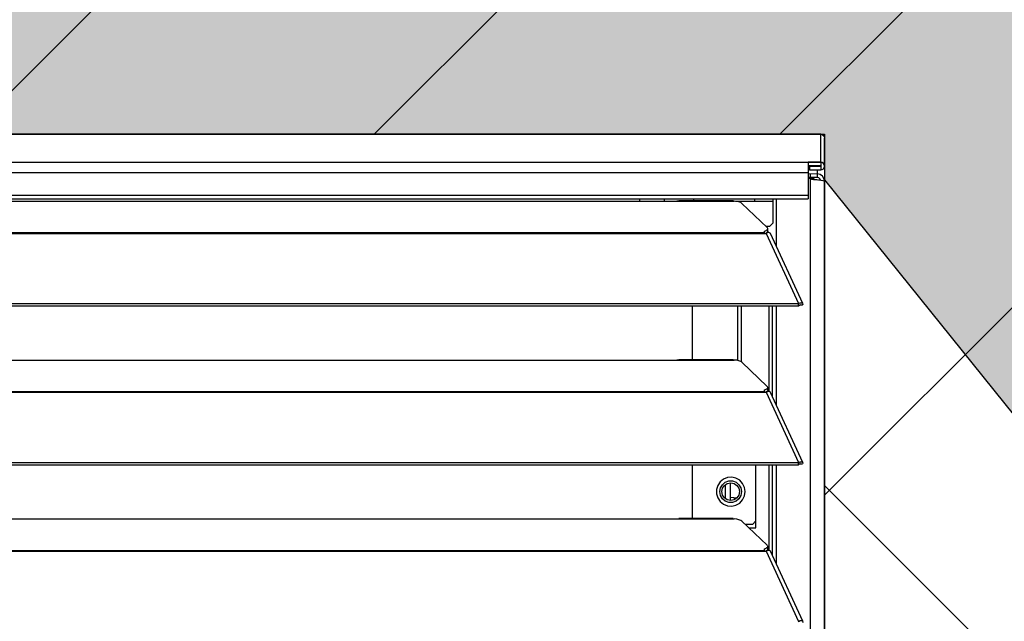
# Model space of a CAD drawing. Header units: millimetres. Extents: x 0 to 39025, y -31299 to 8400.
# Tile 123 of 256: x 16349 to 16622, y -24166 to -23999. Entities that reach past the tile are written whole.
import ezdxf

# ---------------------------------------------------------------- set-up
doc = ezdxf.new("R2010")
doc.units = ezdxf.units.MM
for name, color, linetype in [('ODMIKI funkcionalni', 253, 'Continuous'), ('ODMIKI varnostni', 252, 'Continuous'), ('SREDNJICE_IN_TOCKE', 252, 'Continuous')]:
    doc.layers.add(name, color=color, linetype=linetype)

# ---------------------------------------------------------------- blocks, each defined once
blk = doc.blocks.new('*U55')
at = {"lineweight": 25}
for points in [[(1148.95, 1255.59), (1148.95, 1255.59), (1.05, 1255.59), (1.05, 1255.59)], [(1.05, 1255.59), (1.05, 1255.59), (1148.95, 1255.59), (1148.95, 1255.59)], [(1148.95, 1255.59), (1148.95, 1255.59), (1148.95, 1255.57), (1148.95, 1255.57)], [(1148.95, 1255.59), (1148.95, 1255.59), (1148.95, 1255.59), (1148.95, 1255.59)], [(1148.95, 1247.81), (1148.95, 1247.81), (1148.95, 1255.57), (1148.95, 1255.57)], [(1150, 1246.75), (1150, 1246.75), (1150, 1254.51), (1150, 1254.51)], [(1.05, 1247.81), (1.05, 1247.81), (1148.95, 1247.81), (1148.95, 1247.81)], [(1148.95, 1247.81), (1148.95, 1247.81), (1145.5, 1247.81), (1145.5, 1247.81)], [(1148.95, 1247.81), (1148.95, 1247.81), (1148.95, 1247.81), (1148.95, 1247.81)], [(1148.95, 1247.81), (1148.95, 1247.81), (1148.95, 1246.8), (1148.95, 1246.8)], [(1145.5, 1244.89), (1145.5, 1244.89), (4.5, 1244.89), (4.5, 1244.89)], [(1148.95, 1246.8), (1148.95, 1246.8), (1145.5, 1246.8), (1145.5, 1246.8)], [(1145.85, 1246.7), (1145.85, 1246.7), (1145.5, 1246.71), (1145.5, 1246.71)], [(1145.85, 1245.7), (1145.85, 1245.7), (1145.5, 1245.71), (1145.5, 1245.71)], [(1145.5, 1244.89), (1145.5, 1244.89), (1145.5, 1238.75), (1145.5, 1238.75)], [(1145.85, 1246.7), (1145.85, 1246.7), (1148.95, 1246.7), (1148.95, 1246.7)], [(1145.85, 1246.7), (1145.85, 1246.7), (1145.85, 1245.7), (1145.85, 1245.7)], [(1145.85, 1245.7), (1145.85, 1245.7), (1148.95, 1245.7), (1148.95, 1245.7)], [(1148, 1245.7), (1148, 1245.7), (1148, 1244.58), (1148, 1244.58)], [(1148.95, 1246.7), (1148.95, 1246.7), (1148.95, 1246.8), (1148.95, 1246.8)], [(1148.95, 1246.7), (1148.95, 1246.7), (1148.95, 1245.7), (1148.95, 1245.7)], [(1150, 1246.75), (1150, 1246.75), (1150, 1242.58), (1150, 1242.58)], [(1146.1, 1244.57), (1146.1, 1244.57), (1145.5, 1244.62), (1145.5, 1244.62)], [(1146.1, 1243.57), (1146.1, 1243.57), (1145.5, 1243.61), (1145.5, 1243.61)], [(1147.05, 1243.27), (1147.05, 1243.27), (1145.5, 1243.38), (1145.5, 1243.38)], [(1146.1, 1243.27), (1146.1, 1243.27), (1145.5, 1243.31), (1145.5, 1243.31)], [(1148, 1244.58), (1148, 1244.58), (1146.1, 1244.57), (1146.1, 1244.57)], [(1146.1, 1243.57), (1146.1, 1243.57), (1146.1, 1244.57), (1146.1, 1244.57)], [(1148, 1243.57), (1148, 1243.57), (1146.1, 1243.57), (1146.1, 1243.57)], [(1146.1, 17.6), (1146.1, 17.6), (1146.1, 1243.27), (1146.1, 1243.27)], [(1146.1, 1243.27), (1146.1, 1243.27), (1147.05, 1243.27), (1147.05, 1243.27)], [(1148, 1242.97), (1148, 1242.97), (1147.99, 1242.97), (1147.99, 1242.97)], [(1148, 1244.58), (1148, 1244.58), (1148, 1243.57), (1148, 1243.57)], [(1150, 17.6), (1150, 17.6), (1150, 1242.58), (1150, 1242.58)], [(4.5, 1238.75), (4.5, 1238.75), (1145.5, 1238.75), (1145.5, 1238.75)], [(4.5, 1237.7), (4.5, 1237.7), (1145.5, 1237.7), (1145.5, 1237.7)], [(840, 1237.06), (840, 1237.06), (1108, 1237.06), (1108, 1237.06)], [(1098.95, 1237.06), (1098.95, 1237.06), (1098.95, 1237.7), (1098.95, 1237.7)], [(1105.75, 1237.06), (1105.75, 1237.06), (1108.01, 1237.06), (1108.01, 1237.06)], [(1108, 1237.06), (1108, 1237.06), (1125, 1237.06), (1125, 1237.06)], [(1124.76, 1237.14), (1124.76, 1237.14), (1109.66, 1237.14), (1109.66, 1237.14)], [(1125.36, 1237.06), (1125.36, 1237.06), (1130.75, 1237.06), (1130.75, 1237.06)], [(1130.75, 1237.06), (1130.75, 1237.06), (1135.75, 1237.06), (1135.75, 1237.06)], [(1135.75, 1231.02), (1135.75, 1231.02), (1135.75, 1237.06), (1135.75, 1237.06)], [(1136.71, 1224.51), (1136.71, 1224.51), (1136.71, 1237.7), (1136.71, 1237.7)], [(1127.16, 1236.43), (1127.16, 1236.43), (1134.16, 1229.75), (1134.16, 1229.75)], [(16.21, 1228.34), (16.21, 1228.34), (1133.33, 1228.34), (1133.33, 1228.34)], [(1133.33, 1228.77), (1133.33, 1228.77), (1133.33, 1228.34), (1133.33, 1228.34)], [(1134.75, 1230.02), (1134.75, 1230.02), (1133.88, 1230.02), (1133.88, 1230.02)], [(1134.39, 1228.3), (1134.39, 1228.3), (1134.22, 1228.47), (1134.22, 1228.47)], [(1134.3, 1228.7), (1134.3, 1228.7), (1134.3, 1229.46), (1134.3, 1229.46)], [(1134.75, 1230.02), (1134.75, 1230.02), (1135.75, 1231.02), (1135.75, 1231.02)], [(16.21, 1228.12), (16.21, 1228.12), (1133.33, 1228.12), (1133.33, 1228.12)], [(1133.33, 1228.12), (1133.33, 1228.12), (1133.89, 1228.12), (1133.89, 1228.12)], [(1133.81, 1228.12), (1133.81, 1228.12), (1133.77, 1228.16), (1133.77, 1228.16)], [(1133.89, 1228.13), (1133.89, 1228.13), (1133.89, 1228.12), (1133.89, 1228.12)], [(1133.89, 1228.12), (1133.89, 1228.12), (1133.89, 1228.13), (1133.89, 1228.13)], [(1133.89, 1228.12), (1133.89, 1228.12), (1142.81, 1208.7), (1142.81, 1208.7)], [(1143.96, 1208.72), (1143.96, 1208.72), (1135.06, 1228.11), (1135.06, 1228.11)], [(7.21, 1208.7), (7.21, 1208.7), (1142.79, 1208.7), (1142.79, 1208.7)], [(7.21, 1208.04), (7.21, 1208.04), (1142.79, 1208.04), (1142.79, 1208.04)], [(1113.49, 1193.16), (1113.49, 1193.16), (1113.49, 1208.04), (1113.49, 1208.04)], [(1126.04, 1192.93), (1126.04, 1192.93), (1126.04, 1208.04), (1126.04, 1208.04)], [(1126.99, 1192.57), (1126.99, 1192.57), (1126.99, 1208.04), (1126.99, 1208.04)], [(1134.67, 1184.35), (1134.67, 1184.35), (1134.67, 1208.04), (1134.67, 1208.04)], [(1135.61, 1182.92), (1135.61, 1182.92), (1135.61, 1208.04), (1135.61, 1208.04)], [(1136.71, 1180.53), (1136.71, 1180.53), (1136.71, 1208.04), (1136.71, 1208.04)], [(1142.81, 1208.7), (1142.81, 1208.7), (1142.79, 1208.7), (1142.79, 1208.7)], [(1142.79, 1208.04), (1142.79, 1208.04), (1142.79, 1208.7), (1142.79, 1208.7)], [(1142.81, 1208.05), (1142.81, 1208.05), (1142.79, 1208.04), (1142.79, 1208.04)], [(1142.81, 1208.05), (1142.81, 1208.05), (1142.81, 1208.7), (1142.81, 1208.7)], [(1143.19, 1208.35), (1143.19, 1208.35), (1143.13, 1208.33), (1143.13, 1208.33)], [(1143.13, 1208.33), (1143.13, 1208.33), (1143.89, 1208.32), (1143.89, 1208.32)], [(840, 1193.08), (840, 1193.08), (1108, 1193.08), (1108, 1193.08)], [(1108, 1193.08), (1108, 1193.08), (1125, 1193.08), (1125, 1193.08)], [(1124.76, 1193.16), (1124.76, 1193.16), (1109.66, 1193.16), (1109.66, 1193.16)], [(1127.16, 1192.47), (1127.16, 1192.47), (1134.16, 1185.78), (1134.16, 1185.78)], [(1133.33, 1184.81), (1133.33, 1184.81), (1133.33, 1184.37), (1133.33, 1184.37)], [(1134.3, 1184.72), (1134.3, 1184.72), (1134.3, 1185.49), (1134.3, 1185.49)], [(16.21, 1184.37), (16.21, 1184.37), (1133.33, 1184.37), (1133.33, 1184.37)], [(16.21, 1184.15), (16.21, 1184.15), (1133.33, 1184.15), (1133.33, 1184.15)], [(1133.33, 1184.15), (1133.33, 1184.15), (1133.89, 1184.15), (1133.89, 1184.15)], [(1133.81, 1184.15), (1133.81, 1184.15), (1133.77, 1184.19), (1133.77, 1184.19)], [(1133.89, 1184.15), (1133.89, 1184.15), (1142.81, 1164.72), (1142.81, 1164.72)], [(1133.89, 1184.15), (1133.89, 1184.15), (1133.89, 1184.15), (1133.89, 1184.15)], [(1133.89, 1184.15), (1133.89, 1184.15), (1133.89, 1184.15), (1133.89, 1184.15)], [(1134.39, 1184.32), (1134.39, 1184.32), (1134.22, 1184.49), (1134.22, 1184.49)], [(1143.96, 1164.74), (1143.96, 1164.74), (1135.06, 1184.13), (1135.06, 1184.13)], [(7.21, 1164.72), (7.21, 1164.72), (1142.79, 1164.72), (1142.79, 1164.72)], [(7.21, 1164.07), (7.21, 1164.07), (1142.79, 1164.07), (1142.79, 1164.07)], [(1113.49, 1149.19), (1113.49, 1149.19), (1113.49, 1164.07), (1113.49, 1164.07)], [(1131.04, 1146.6), (1131.04, 1146.6), (1131.04, 1164.07), (1131.04, 1164.07)], [(1134.67, 1140.38), (1134.67, 1140.38), (1134.67, 1164.07), (1134.67, 1164.07)], [(1135.61, 1138.94), (1135.61, 1138.94), (1135.61, 1164.07), (1135.61, 1164.07)], [(1136.71, 1136.55), (1136.71, 1136.55), (1136.71, 1164.07), (1136.71, 1164.07)], [(1142.81, 1164.72), (1142.81, 1164.72), (1142.79, 1164.72), (1142.79, 1164.72)], [(1142.79, 1164.07), (1142.79, 1164.07), (1142.79, 1164.72), (1142.79, 1164.72)], [(1142.81, 1164.07), (1142.81, 1164.07), (1142.79, 1164.07), (1142.79, 1164.07)], [(1142.81, 1164.07), (1142.81, 1164.07), (1142.81, 1164.72), (1142.81, 1164.72)], [(1143.19, 1164.38), (1143.19, 1164.38), (1143.13, 1164.35), (1143.13, 1164.35)], [(1143.13, 1164.35), (1143.13, 1164.35), (1143.89, 1164.35), (1143.89, 1164.35)], [(1122.5, 1158.57), (1122.5, 1158.57), (1122.5, 1154.72), (1122.5, 1154.72)], [(1124, 1154.18), (1124, 1154.18), (1124, 1159.11), (1124, 1159.11)], [(1124, 1155.09), (1124, 1155.09), (1125.79, 1154.91), (1125.79, 1154.91)], [(1125, 1155.03), (1125, 1155.03), (1125, 1154.37), (1125, 1154.37)], [(840, 1149.11), (840, 1149.11), (1108, 1149.11), (1108, 1149.11)], [(1108, 1149.11), (1108, 1149.11), (1125, 1149.11), (1125, 1149.11)], [(1124.76, 1149.19), (1124.76, 1149.19), (1109.66, 1149.19), (1109.66, 1149.19)], [(1127.16, 1148.49), (1127.16, 1148.49), (1134.16, 1141.8), (1134.16, 1141.8)], [(1130.04, 1147.6), (1130.04, 1147.6), (1128.09, 1147.6), (1128.09, 1147.6)], [(1130.04, 1147.6), (1130.04, 1147.6), (1131.04, 1148.6), (1131.04, 1148.6)], [(1129.14, 1146.6), (1129.14, 1146.6), (1131.04, 1146.6), (1131.04, 1146.6)], [(1134.3, 1140.75), (1134.3, 1140.75), (1134.3, 1141.51), (1134.3, 1141.51)], [(16.21, 1140.4), (16.21, 1140.4), (1133.33, 1140.4), (1133.33, 1140.4)], [(16.21, 1140.18), (16.21, 1140.18), (1133.33, 1140.18), (1133.33, 1140.18)], [(1133.33, 1140.83), (1133.33, 1140.83), (1133.33, 1140.4), (1133.33, 1140.4)], [(1133.33, 1140.18), (1133.33, 1140.18), (1133.89, 1140.18), (1133.89, 1140.18)], [(1133.81, 1140.18), (1133.81, 1140.18), (1133.77, 1140.22), (1133.77, 1140.22)], [(1133.89, 1140.18), (1133.89, 1140.18), (1142.81, 1120.75), (1142.81, 1120.75)], [(1133.89, 1140.18), (1133.89, 1140.18), (1133.89, 1140.18), (1133.89, 1140.18)], [(1133.89, 1140.18), (1133.89, 1140.18), (1133.89, 1140.18), (1133.89, 1140.18)], [(1134.39, 1140.35), (1134.39, 1140.35), (1134.22, 1140.53), (1134.22, 1140.53)], [(1143.96, 1120.77), (1143.96, 1120.77), (1135.06, 1140.16), (1135.06, 1140.16)]]:
    blk.add_open_spline(points, degree=3, dxfattribs=at)
for points, knots in [([(1148.95, 1255.57), (1148.95, 1255.57), (1149.35, 1255.48), (1149.35, 1255.48), (1149.35, 1255.48), (1149.7, 1255.26), (1149.7, 1255.26), (1149.7, 1255.26), (1149.92, 1254.91), (1149.92, 1254.91), (1149.92, 1254.91), (1150, 1254.51), (1150, 1254.51)], [0, 0, 0, 0, 1, 1, 1, 2, 2, 2, 3, 3, 3, 4, 4, 4, 4]), ([(1145.5, 1247.81), (1145.5, 1247.81), (1145.5, 1247.74), (1145.5, 1247.74), (1145.5, 1247.74), (1145.5, 1247.57), (1145.5, 1247.57), (1145.5, 1247.57), (1145.5, 1247.3), (1145.5, 1247.3), (1145.5, 1247.3), (1145.5, 1246.94), (1145.5, 1246.94), (1145.5, 1246.94), (1145.5, 1246.5), (1145.5, 1246.5), (1145.5, 1246.5), (1145.5, 1245.99), (1145.5, 1245.99), (1145.5, 1245.99), (1145.5, 1245.45), (1145.5, 1245.45), (1145.5, 1245.45), (1145.5, 1244.89), (1145.5, 1244.89)], [0, 0, 0, 0, 1, 1, 1, 2, 2, 2, 3, 3, 3, 4, 4, 4, 5, 5, 5, 6, 6, 6, 7, 7, 7, 8, 8, 8, 8]), ([(1148.95, 1245.7), (1148.95, 1245.7), (1149.35, 1245.78), (1149.35, 1245.78), (1149.35, 1245.78), (1149.7, 1246.01), (1149.7, 1246.01), (1149.7, 1246.01), (1149.92, 1246.35), (1149.92, 1246.35), (1149.92, 1246.35), (1150, 1246.75), (1150, 1246.75), (1150, 1246.75), (1149.92, 1247.16), (1149.92, 1247.16), (1149.92, 1247.16), (1149.7, 1247.5), (1149.7, 1247.5), (1149.7, 1247.5), (1149.35, 1247.73), (1149.35, 1247.73), (1149.35, 1247.73), (1148.95, 1247.81), (1148.95, 1247.81)], [0, 0, 0, 0, 1, 1, 1, 2, 2, 2, 3, 3, 3, 4, 4, 4, 5, 5, 5, 6, 6, 6, 7, 7, 7, 8, 8, 8, 8]), ([(1148.95, 1246.7), (1148.95, 1246.7), (1148.97, 1246.71), (1148.97, 1246.71), (1148.97, 1246.71), (1148.98, 1246.72), (1148.98, 1246.72), (1148.98, 1246.72), (1149, 1246.74), (1149, 1246.74), (1149, 1246.74), (1149, 1246.75), (1149, 1246.75), (1149, 1246.75), (1149, 1246.77), (1149, 1246.77), (1149, 1246.77), (1148.98, 1246.79), (1148.98, 1246.79), (1148.98, 1246.79), (1148.97, 1246.8), (1148.97, 1246.8), (1148.97, 1246.8), (1148.95, 1246.8), (1148.95, 1246.8)], [0, 0, 0, 0, 1, 1, 1, 2, 2, 2, 3, 3, 3, 4, 4, 4, 5, 5, 5, 6, 6, 6, 7, 7, 7, 8, 8, 8, 8]), ([(1146.1, 1243.27), (1146.1, 1243.27), (1146.43, 1243.18), (1146.43, 1243.18), (1146.43, 1243.18), (1146.96, 1243.09), (1146.96, 1243.09), (1146.96, 1243.09), (1147.61, 1243.01), (1147.61, 1243.01), (1147.61, 1243.01), (1148.31, 1242.92), (1148.31, 1242.92), (1148.31, 1242.92), (1148.98, 1242.84), (1148.98, 1242.84), (1148.98, 1242.84), (1149.52, 1242.75), (1149.52, 1242.75), (1149.52, 1242.75), (1149.88, 1242.67), (1149.88, 1242.67), (1149.88, 1242.67), (1150, 1242.58), (1150, 1242.58)], [0, 0, 0, 0, 1, 1, 1, 2, 2, 2, 3, 3, 3, 4, 4, 4, 5, 5, 5, 6, 6, 6, 7, 7, 7, 8, 8, 8, 8]), ([(1147.05, 1243.27), (1147.05, 1243.27), (1147.21, 1243.18), (1147.21, 1243.18), (1147.21, 1243.18), (1147.48, 1243.09), (1147.48, 1243.09), (1147.48, 1243.09), (1147.81, 1243.01), (1147.81, 1243.01), (1147.81, 1243.01), (1148, 1242.97), (1148, 1242.97)], [0, 0, 0, 0, 1, 1, 1, 2, 2, 2, 3, 3, 3, 4, 4, 4, 4]), ([(1150, 1242.58), (1150, 1242.58), (1149.85, 1243.35), (1149.85, 1243.35), (1149.85, 1243.35), (1149.41, 1243.99), (1149.41, 1243.99), (1149.41, 1243.99), (1148.77, 1244.43), (1148.77, 1244.43), (1148.77, 1244.43), (1148, 1244.58), (1148, 1244.58)], [0, 0, 0, 0, 1, 1, 1, 2, 2, 2, 3, 3, 3, 4, 4, 4, 4]), ([(1148.95, 1242.84), (1148.95, 1242.84), (1148.93, 1242.96), (1148.93, 1242.96), (1148.93, 1242.96), (1148.71, 1243.28), (1148.71, 1243.28), (1148.71, 1243.28), (1148.38, 1243.5), (1148.38, 1243.5), (1148.38, 1243.5), (1148, 1243.57), (1148, 1243.57)], [0, 0, 0, 0, 1, 1, 1, 2, 2, 2, 3, 3, 3, 4, 4, 4, 4]), ([(1105.75, 1237.06), (1105.75, 1237.06), (1105.75, 1237.45), (1105.75, 1237.45), (1105.75, 1237.45), (1105.75, 1237.7), (1105.75, 1237.7)], [0, 0, 0, 0, 1, 1, 1, 2, 2, 2, 2]), ([(1108, 1237.06), (1108, 1237.06), (1109.12, 1237.11), (1109.12, 1237.11), (1109.12, 1237.11), (1109.66, 1237.11), (1109.66, 1237.11)], [0, 0, 0, 0, 1, 1, 1, 2, 2, 2, 2]), ([(1113.75, 1237.7), (1113.75, 1237.7), (1113.75, 1237.45), (1113.75, 1237.45), (1113.75, 1237.45), (1113.75, 1237.14), (1113.75, 1237.14)], [0, 0, 0, 0, 1, 1, 1, 2, 2, 2, 2]), ([(1124.76, 1237.11), (1124.76, 1237.11), (1124.88, 1237.11), (1124.88, 1237.11), (1124.88, 1237.11), (1124.96, 1237.08), (1124.96, 1237.08), (1124.96, 1237.08), (1125, 1237.06), (1125, 1237.06)], [0, 0, 0, 0, 1, 1, 1, 2, 2, 2, 3, 3, 3, 3]), ([(1127.16, 1236.43), (1127.16, 1236.43), (1126.84, 1236.65), (1126.84, 1236.65), (1126.84, 1236.65), (1126.34, 1236.83), (1126.34, 1236.83), (1126.34, 1236.83), (1125.71, 1236.97), (1125.71, 1236.97), (1125.71, 1236.97), (1125, 1237.06), (1125, 1237.06)], [0, 0, 0, 0, 1, 1, 1, 2, 2, 2, 3, 3, 3, 4, 4, 4, 4]), ([(1130.75, 1237.06), (1130.75, 1237.06), (1130.75, 1237.45), (1130.75, 1237.45), (1130.75, 1237.45), (1130.75, 1237.7), (1130.75, 1237.7)], [0, 0, 0, 0, 1, 1, 1, 2, 2, 2, 2]), ([(1135.75, 1237.06), (1135.75, 1237.06), (1135.75, 1237.45), (1135.75, 1237.45), (1135.75, 1237.45), (1135.75, 1237.7), (1135.75, 1237.7)], [0, 0, 0, 0, 1, 1, 1, 2, 2, 2, 2]), ([(1145.5, 1238.75), (1145.5, 1238.75), (1145.5, 1238.35), (1145.5, 1238.35), (1145.5, 1238.35), (1145.5, 1238.01), (1145.5, 1238.01), (1145.5, 1238.01), (1145.5, 1237.77), (1145.5, 1237.77), (1145.5, 1237.77), (1145.5, 1237.7), (1145.5, 1237.7)], [0, 0, 0, 0, 1, 1, 1, 2, 2, 2, 3, 3, 3, 4, 4, 4, 4]), ([(1133.33, 1228.77), (1133.33, 1228.77), (1133.63, 1228.87), (1133.63, 1228.87), (1133.63, 1228.87), (1133.88, 1228.98), (1133.88, 1228.98), (1133.88, 1228.98), (1134.07, 1229.1), (1134.07, 1229.1), (1134.07, 1229.1), (1134.21, 1229.23), (1134.21, 1229.23), (1134.21, 1229.23), (1134.29, 1229.36), (1134.29, 1229.36), (1134.29, 1229.36), (1134.3, 1229.49), (1134.3, 1229.49), (1134.3, 1229.49), (1134.26, 1229.63), (1134.26, 1229.63), (1134.26, 1229.63), (1134.16, 1229.75), (1134.16, 1229.75)], [0, 0, 0, 0, 1, 1, 1, 2, 2, 2, 3, 3, 3, 4, 4, 4, 5, 5, 5, 6, 6, 6, 7, 7, 7, 8, 8, 8, 8]), ([(1133.33, 1228.34), (1133.33, 1228.34), (1133.33, 1228.33), (1133.33, 1228.33), (1133.33, 1228.33), (1133.33, 1228.3), (1133.33, 1228.3), (1133.33, 1228.3), (1133.33, 1228.28), (1133.33, 1228.28), (1133.33, 1228.28), (1133.33, 1228.25), (1133.33, 1228.25), (1133.33, 1228.25), (1133.33, 1228.22), (1133.33, 1228.22), (1133.33, 1228.22), (1133.33, 1228.19), (1133.33, 1228.19), (1133.33, 1228.19), (1133.33, 1228.16), (1133.33, 1228.16), (1133.33, 1228.16), (1133.33, 1228.12), (1133.33, 1228.12)], [0, 0, 0, 0, 1, 1, 1, 2, 2, 2, 3, 3, 3, 4, 4, 4, 5, 5, 5, 6, 6, 6, 7, 7, 7, 8, 8, 8, 8]), ([(1134.3, 1228.7), (1134.3, 1228.7), (1134.29, 1228.59), (1134.29, 1228.59), (1134.29, 1228.59), (1134.21, 1228.46), (1134.21, 1228.46), (1134.21, 1228.46), (1134.07, 1228.34), (1134.07, 1228.34), (1134.07, 1228.34), (1133.88, 1228.21), (1133.88, 1228.21), (1133.88, 1228.21), (1133.67, 1228.12), (1133.67, 1228.12)], [0, 0, 0, 0, 1, 1, 1, 2, 2, 2, 3, 3, 3, 4, 4, 4, 5, 5, 5, 5]), ([(1135.04, 1228.09), (1135.04, 1228.09), (1134.95, 1228.24), (1134.95, 1228.24), (1134.95, 1228.24), (1134.62, 1228.34), (1134.62, 1228.34), (1134.62, 1228.34), (1134.17, 1228.26), (1134.17, 1228.26), (1134.17, 1228.26), (1133.89, 1228.13), (1133.89, 1228.13)], [0, 0, 0, 0, 1, 1, 1, 2, 2, 2, 3, 3, 3, 4, 4, 4, 4]), ([(1142.81, 1208.7), (1142.81, 1208.7), (1143.3, 1208.9), (1143.3, 1208.9), (1143.3, 1208.9), (1143.71, 1208.91), (1143.71, 1208.91), (1143.71, 1208.91), (1143.95, 1208.75), (1143.95, 1208.75), (1143.95, 1208.75), (1143.97, 1208.47), (1143.97, 1208.47), (1143.97, 1208.47), (1143.89, 1208.32), (1143.89, 1208.32)], [0, 0, 0, 0, 1, 1, 1, 2, 2, 2, 3, 3, 3, 4, 4, 4, 5, 5, 5, 5]), ([(1142.81, 1208.05), (1142.81, 1208.05), (1143.06, 1208.3), (1143.06, 1208.3), (1143.06, 1208.3), (1143.22, 1208.39), (1143.22, 1208.39), (1143.22, 1208.39), (1143.21, 1208.37), (1143.21, 1208.37)], [0, 0, 0, 0, 1, 1, 1, 2, 2, 2, 3, 3, 3, 3]), ([(1108, 1193.08), (1108, 1193.08), (1109.12, 1193.13), (1109.12, 1193.13), (1109.12, 1193.13), (1109.66, 1193.14), (1109.66, 1193.14)], [0, 0, 0, 0, 1, 1, 1, 2, 2, 2, 2]), ([(1124.76, 1193.14), (1124.76, 1193.14), (1124.88, 1193.14), (1124.88, 1193.14), (1124.88, 1193.14), (1124.96, 1193.1), (1124.96, 1193.1), (1124.96, 1193.1), (1125, 1193.08), (1125, 1193.08)], [0, 0, 0, 0, 1, 1, 1, 2, 2, 2, 3, 3, 3, 3]), ([(1127.16, 1192.47), (1127.16, 1192.47), (1126.84, 1192.68), (1126.84, 1192.68), (1126.84, 1192.68), (1126.34, 1192.86), (1126.34, 1192.86), (1126.34, 1192.86), (1125.71, 1193), (1125.71, 1193), (1125.71, 1193), (1125, 1193.08), (1125, 1193.08)], [0, 0, 0, 0, 1, 1, 1, 2, 2, 2, 3, 3, 3, 4, 4, 4, 4]), ([(1133.33, 1184.81), (1133.33, 1184.81), (1133.63, 1184.9), (1133.63, 1184.9), (1133.63, 1184.9), (1133.88, 1185.01), (1133.88, 1185.01), (1133.88, 1185.01), (1134.07, 1185.13), (1134.07, 1185.13), (1134.07, 1185.13), (1134.21, 1185.25), (1134.21, 1185.25), (1134.21, 1185.25), (1134.29, 1185.38), (1134.29, 1185.38), (1134.29, 1185.38), (1134.3, 1185.52), (1134.3, 1185.52), (1134.3, 1185.52), (1134.26, 1185.65), (1134.26, 1185.65), (1134.26, 1185.65), (1134.16, 1185.78), (1134.16, 1185.78)], [0, 0, 0, 0, 1, 1, 1, 2, 2, 2, 3, 3, 3, 4, 4, 4, 5, 5, 5, 6, 6, 6, 7, 7, 7, 8, 8, 8, 8]), ([(1133.33, 1184.37), (1133.33, 1184.37), (1133.33, 1184.35), (1133.33, 1184.35), (1133.33, 1184.35), (1133.33, 1184.33), (1133.33, 1184.33), (1133.33, 1184.33), (1133.33, 1184.3), (1133.33, 1184.3), (1133.33, 1184.3), (1133.33, 1184.27), (1133.33, 1184.27), (1133.33, 1184.27), (1133.33, 1184.25), (1133.33, 1184.25), (1133.33, 1184.25), (1133.33, 1184.22), (1133.33, 1184.22), (1133.33, 1184.22), (1133.33, 1184.18), (1133.33, 1184.18), (1133.33, 1184.18), (1133.33, 1184.15), (1133.33, 1184.15)], [0, 0, 0, 0, 1, 1, 1, 2, 2, 2, 3, 3, 3, 4, 4, 4, 5, 5, 5, 6, 6, 6, 7, 7, 7, 8, 8, 8, 8]), ([(1134.3, 1184.72), (1134.3, 1184.72), (1134.29, 1184.62), (1134.29, 1184.62), (1134.29, 1184.62), (1134.21, 1184.49), (1134.21, 1184.49), (1134.21, 1184.49), (1134.07, 1184.36), (1134.07, 1184.36), (1134.07, 1184.36), (1133.88, 1184.25), (1133.88, 1184.25), (1133.88, 1184.25), (1133.67, 1184.15), (1133.67, 1184.15)], [0, 0, 0, 0, 1, 1, 1, 2, 2, 2, 3, 3, 3, 4, 4, 4, 5, 5, 5, 5]), ([(1135.04, 1184.13), (1135.04, 1184.13), (1134.95, 1184.27), (1134.95, 1184.27), (1134.95, 1184.27), (1134.62, 1184.37), (1134.62, 1184.37), (1134.62, 1184.37), (1134.17, 1184.28), (1134.17, 1184.28), (1134.17, 1184.28), (1133.89, 1184.15), (1133.89, 1184.15)], [0, 0, 0, 0, 1, 1, 1, 2, 2, 2, 3, 3, 3, 4, 4, 4, 4]), ([(1142.81, 1164.72), (1142.81, 1164.72), (1143.3, 1164.93), (1143.3, 1164.93), (1143.3, 1164.93), (1143.71, 1164.94), (1143.71, 1164.94), (1143.71, 1164.94), (1143.95, 1164.77), (1143.95, 1164.77), (1143.95, 1164.77), (1143.97, 1164.5), (1143.97, 1164.5), (1143.97, 1164.5), (1143.89, 1164.35), (1143.89, 1164.35)], [0, 0, 0, 0, 1, 1, 1, 2, 2, 2, 3, 3, 3, 4, 4, 4, 5, 5, 5, 5]), ([(1142.81, 1164.07), (1142.81, 1164.07), (1143.06, 1164.33), (1143.06, 1164.33), (1143.06, 1164.33), (1143.22, 1164.41), (1143.22, 1164.41), (1143.22, 1164.41), (1143.21, 1164.4), (1143.21, 1164.4)], [0, 0, 0, 0, 1, 1, 1, 2, 2, 2, 3, 3, 3, 3]), ([(1128.04, 1156.65), (1128.04, 1156.65), (1127.87, 1155.46), (1127.87, 1155.46), (1127.87, 1155.46), (1127.34, 1154.38), (1127.34, 1154.38), (1127.34, 1154.38), (1126.53, 1153.5), (1126.53, 1153.5), (1126.53, 1153.5), (1125.5, 1152.9), (1125.5, 1152.9), (1125.5, 1152.9), (1124.34, 1152.64), (1124.34, 1152.64), (1124.34, 1152.64), (1123.15, 1152.72), (1123.15, 1152.72), (1123.15, 1152.72), (1122.04, 1153.16), (1122.04, 1153.16), (1122.04, 1153.16), (1121.11, 1153.92), (1121.11, 1153.92), (1121.11, 1153.92), (1120.44, 1154.9), (1120.44, 1154.9), (1120.44, 1154.9), (1120.08, 1156.05), (1120.08, 1156.05), (1120.08, 1156.05), (1120.08, 1157.25), (1120.08, 1157.25), (1120.08, 1157.25), (1120.44, 1158.39), (1120.44, 1158.39), (1120.44, 1158.39), (1121.11, 1159.38), (1121.11, 1159.38), (1121.11, 1159.38), (1122.04, 1160.13), (1122.04, 1160.13), (1122.04, 1160.13), (1123.15, 1160.57), (1123.15, 1160.57), (1123.15, 1160.57), (1124.34, 1160.65), (1124.34, 1160.65), (1124.34, 1160.65), (1125.5, 1160.39), (1125.5, 1160.39), (1125.5, 1160.39), (1126.53, 1159.79), (1126.53, 1159.79), (1126.53, 1159.79), (1127.34, 1158.91), (1127.34, 1158.91), (1127.34, 1158.91), (1127.87, 1157.83), (1127.87, 1157.83), (1127.87, 1157.83), (1128.04, 1156.65), (1128.04, 1156.65)], [0, 0, 0, 0, 1, 1, 1, 2, 2, 2, 3, 3, 3, 4, 4, 4, 5, 5, 5, 6, 6, 6, 7, 7, 7, 8, 8, 8, 9, 9, 9, 10, 10, 10, 11, 11, 11, 12, 12, 12, 13, 13, 13, 14, 14, 14, 15, 15, 15, 16, 16, 16, 17, 17, 17, 18, 18, 18, 19, 19, 19, 20, 20, 20, 21, 21, 21, 21]), ([(1127.04, 1156.65), (1127.04, 1156.65), (1126.86, 1157.68), (1126.86, 1157.68), (1126.86, 1157.68), (1126.34, 1158.58), (1126.34, 1158.58), (1126.34, 1158.58), (1125.54, 1159.26), (1125.54, 1159.26), (1125.54, 1159.26), (1124.56, 1159.62), (1124.56, 1159.62), (1124.56, 1159.62), (1123.52, 1159.62), (1123.52, 1159.62), (1123.52, 1159.62), (1122.54, 1159.26), (1122.54, 1159.26), (1122.54, 1159.26), (1121.74, 1158.58), (1121.74, 1158.58), (1121.74, 1158.58), (1121.22, 1157.68), (1121.22, 1157.68), (1121.22, 1157.68), (1121.04, 1156.65), (1121.04, 1156.65), (1121.04, 1156.65), (1121.22, 1155.62), (1121.22, 1155.62), (1121.22, 1155.62), (1121.74, 1154.71), (1121.74, 1154.71), (1121.74, 1154.71), (1122.54, 1154.04), (1122.54, 1154.04), (1122.54, 1154.04), (1123.52, 1153.67), (1123.52, 1153.67), (1123.52, 1153.67), (1124.56, 1153.67), (1124.56, 1153.67), (1124.56, 1153.67), (1125.54, 1154.04), (1125.54, 1154.04), (1125.54, 1154.04), (1126.34, 1154.71), (1126.34, 1154.71), (1126.34, 1154.71), (1126.86, 1155.62), (1126.86, 1155.62), (1126.86, 1155.62), (1127.04, 1156.65), (1127.04, 1156.65)], [0, 0, 0, 0, 1, 1, 1, 2, 2, 2, 3, 3, 3, 4, 4, 4, 5, 5, 5, 6, 6, 6, 7, 7, 7, 8, 8, 8, 9, 9, 9, 10, 10, 10, 11, 11, 11, 12, 12, 12, 13, 13, 13, 14, 14, 14, 15, 15, 15, 16, 16, 16, 17, 17, 17, 18, 18, 18, 18]), ([(1126.5, 1156.65), (1126.5, 1156.65), (1126.31, 1157.59), (1126.31, 1157.59), (1126.31, 1157.59), (1125.78, 1158.39), (1125.78, 1158.39), (1125.78, 1158.39), (1124.98, 1158.93), (1124.98, 1158.93), (1124.98, 1158.93), (1124.04, 1159.12), (1124.04, 1159.12), (1124.04, 1159.12), (1123.1, 1158.93), (1123.1, 1158.93), (1123.1, 1158.93), (1122.3, 1158.39), (1122.3, 1158.39), (1122.3, 1158.39), (1121.77, 1157.59), (1121.77, 1157.59), (1121.77, 1157.59), (1121.58, 1156.65), (1121.58, 1156.65), (1121.58, 1156.65), (1121.77, 1155.7), (1121.77, 1155.7), (1121.77, 1155.7), (1122.3, 1154.9), (1122.3, 1154.9), (1122.3, 1154.9), (1123.1, 1154.36), (1123.1, 1154.36), (1123.1, 1154.36), (1124.04, 1154.18), (1124.04, 1154.18), (1124.04, 1154.18), (1124.98, 1154.36), (1124.98, 1154.36), (1124.98, 1154.36), (1125.78, 1154.9), (1125.78, 1154.9), (1125.78, 1154.9), (1126.31, 1155.7), (1126.31, 1155.7), (1126.31, 1155.7), (1126.5, 1156.65), (1126.5, 1156.65)], [0, 0, 0, 0, 1, 1, 1, 2, 2, 2, 3, 3, 3, 4, 4, 4, 5, 5, 5, 6, 6, 6, 7, 7, 7, 8, 8, 8, 9, 9, 9, 10, 10, 10, 11, 11, 11, 12, 12, 12, 13, 13, 13, 14, 14, 14, 15, 15, 15, 16, 16, 16, 16]), ([(1108, 1149.11), (1108, 1149.11), (1109.12, 1149.16), (1109.12, 1149.16), (1109.12, 1149.16), (1109.66, 1149.16), (1109.66, 1149.16)], [0, 0, 0, 0, 1, 1, 1, 2, 2, 2, 2]), ([(1124.76, 1149.16), (1124.76, 1149.16), (1124.88, 1149.16), (1124.88, 1149.16), (1124.88, 1149.16), (1124.96, 1149.13), (1124.96, 1149.13), (1124.96, 1149.13), (1125, 1149.11), (1125, 1149.11)], [0, 0, 0, 0, 1, 1, 1, 2, 2, 2, 3, 3, 3, 3]), ([(1127.16, 1148.49), (1127.16, 1148.49), (1126.84, 1148.7), (1126.84, 1148.7), (1126.84, 1148.7), (1126.34, 1148.89), (1126.34, 1148.89), (1126.34, 1148.89), (1125.71, 1149.02), (1125.71, 1149.02), (1125.71, 1149.02), (1125, 1149.11), (1125, 1149.11)], [0, 0, 0, 0, 1, 1, 1, 2, 2, 2, 3, 3, 3, 4, 4, 4, 4]), ([(1133.33, 1140.83), (1133.33, 1140.83), (1133.63, 1140.92), (1133.63, 1140.92), (1133.63, 1140.92), (1133.88, 1141.04), (1133.88, 1141.04), (1133.88, 1141.04), (1134.07, 1141.15), (1134.07, 1141.15), (1134.07, 1141.15), (1134.21, 1141.28), (1134.21, 1141.28), (1134.21, 1141.28), (1134.29, 1141.41), (1134.29, 1141.41), (1134.29, 1141.41), (1134.3, 1141.54), (1134.3, 1141.54), (1134.3, 1141.54), (1134.26, 1141.68), (1134.26, 1141.68), (1134.26, 1141.68), (1134.16, 1141.8), (1134.16, 1141.8)], [0, 0, 0, 0, 1, 1, 1, 2, 2, 2, 3, 3, 3, 4, 4, 4, 5, 5, 5, 6, 6, 6, 7, 7, 7, 8, 8, 8, 8]), ([(1133.33, 1140.4), (1133.33, 1140.4), (1133.33, 1140.38), (1133.33, 1140.38), (1133.33, 1140.38), (1133.33, 1140.36), (1133.33, 1140.36), (1133.33, 1140.36), (1133.33, 1140.33), (1133.33, 1140.33), (1133.33, 1140.33), (1133.33, 1140.31), (1133.33, 1140.31), (1133.33, 1140.31), (1133.33, 1140.28), (1133.33, 1140.28), (1133.33, 1140.28), (1133.33, 1140.24), (1133.33, 1140.24), (1133.33, 1140.24), (1133.33, 1140.21), (1133.33, 1140.21), (1133.33, 1140.21), (1133.33, 1140.18), (1133.33, 1140.18)], [0, 0, 0, 0, 1, 1, 1, 2, 2, 2, 3, 3, 3, 4, 4, 4, 5, 5, 5, 6, 6, 6, 7, 7, 7, 8, 8, 8, 8]), ([(1134.3, 1140.75), (1134.3, 1140.75), (1134.29, 1140.65), (1134.29, 1140.65), (1134.29, 1140.65), (1134.21, 1140.51), (1134.21, 1140.51), (1134.21, 1140.51), (1134.07, 1140.39), (1134.07, 1140.39), (1134.07, 1140.39), (1133.88, 1140.27), (1133.88, 1140.27), (1133.88, 1140.27), (1133.67, 1140.18), (1133.67, 1140.18)], [0, 0, 0, 0, 1, 1, 1, 2, 2, 2, 3, 3, 3, 4, 4, 4, 5, 5, 5, 5]), ([(1135.04, 1140.15), (1135.04, 1140.15), (1134.95, 1140.29), (1134.95, 1140.29), (1134.95, 1140.29), (1134.62, 1140.39), (1134.62, 1140.39), (1134.62, 1140.39), (1134.17, 1140.31), (1134.17, 1140.31), (1134.17, 1140.31), (1133.89, 1140.18), (1133.89, 1140.18)], [0, 0, 0, 0, 1, 1, 1, 2, 2, 2, 3, 3, 3, 4, 4, 4, 4]), ([(1142.81, 1120.75), (1142.81, 1120.75), (1143.3, 1120.95), (1143.3, 1120.95), (1143.3, 1120.95), (1143.71, 1120.96), (1143.71, 1120.96), (1143.71, 1120.96), (1143.95, 1120.8), (1143.95, 1120.8), (1143.95, 1120.8), (1143.97, 1120.53), (1143.97, 1120.53), (1143.97, 1120.53), (1143.89, 1120.38), (1143.89, 1120.38)], [0, 0, 0, 0, 1, 1, 1, 2, 2, 2, 3, 3, 3, 4, 4, 4, 5, 5, 5, 5])]:
    blk.add_open_spline(points, degree=3, knots=knots, dxfattribs=at)

msp = doc.modelspace()

# ---------------------------------------------------------------- hatches: boundary and pattern name
at = {"layer": 'ODMIKI funkcionalni'}
h = msp.add_hatch(dxfattribs=at)
h.set_pattern_fill('ANSI31', color=256, scale=25)
h.set_pattern_definition([(45, (-1299.93, -34369.42), (-56.1266, 56.1266), [])])
h.paths.add_polyline_path([(15421.96, -25286.44), (15421.96, -24030.86), (16571.96, -24030.86), (16571.96, -25286.44), (17171.96, -25286.44), (17171.96, -23530.86), (15121.96, -23530.86), (15121.96, -25286.44)])
at = {"layer": 'ODMIKI varnostni'}
h = msp.add_hatch(dxfattribs=at)
h.set_pattern_fill('ANSI31', color=256, scale=25, angle=90)
h.set_pattern_definition([(135, (11728.22, -33540.58), (-56.1266, -56.1266), [])])
h.paths.add_polyline_path([(16571.96, -25286.44), (16571.96, -24043.47), (17571.96, -25286.44)])
at = {"layer": 'SREDNJICE_IN_TOCKE'}
h = msp.add_hatch(color=256, dxfattribs=at)
h.dxf.hatch_style = 1
edge = h.paths.add_edge_path()
edge.add_line((17875.2, -23142.87), (15121.98, -23142.87))
edge.add_line((15121.98, -23142.87), (15121.98, -24030.86))
edge.add_line((15121.98, -24030.86), (15421.96, -24030.86))
edge.add_spline(control_points=[(15423.01, -24030.85), (15423.01, -24030.85), (15709.98, -24030.85), (15996.96, -24030.85)], knot_values=[0.5, 0.5, 0.5, 0.5, 1, 1, 1, 1], degree=3, periodic=0)
edge.add_spline(control_points=[(15423.01, -24030.87), (15423.01, -24030.87), (15423.01, -24030.85), (15423.01, -24030.85)], knot_values=[0.00001, 0.00001, 0.00001, 0.00001, 0.99999, 0.99999, 0.99999, 0.99999], degree=3, periodic=0)
edge.add_spline(control_points=[(15423.01, -24030.85), (15423.01, -24030.85), (15709.98, -24030.85), (15996.96, -24030.85)], knot_values=[0.5, 0.5, 0.5, 0.5, 1, 1, 1, 1], degree=3, periodic=0)
edge.add_spline(control_points=[(15996.96, -24030.85), (16283.93, -24030.85), (16570.91, -24030.85), (16570.91, -24030.85)], knot_values=[0, 0, 0, 0, 0.5, 0.5, 0.5, 0.5], degree=3, periodic=0)
edge.add_spline(control_points=[(16571.96, -24031.93), (16571.96, -24031.93), (16571.96, -24033.87), (16571.96, -24035.81)], knot_values=[0.5, 0.5, 0.5, 0.5, 1, 1, 1, 1], degree=3, periodic=0)
edge.add_spline(control_points=[(16571.96, -24035.81), (16571.96, -24037.75), (16571.96, -24039.69), (16571.96, -24039.69)], knot_values=[0, 0, 0, 0, 0.5, 0.5, 0.5, 0.5], degree=3, periodic=0)
edge.add_line((16571.96, -24043.47), (17571.96, -25286.44))
edge.add_line((17571.96, -25286.44), (17875.2, -25286.44))
edge.add_line((17875.2, -25286.44), (17875.2, -23142.87))

# ---------------------------------------------------------------- linework, layer by layer
at = {"layer": 'ODMIKI funkcionalni'}
msp.add_lwpolyline([(15421.96, -25286.44), (15421.96, -24030.86), (16571.96, -24030.86), (16571.96, -25286.44), (17171.96, -25286.44), (17171.96, -23530.86), (15121.96, -23530.86), (15121.96, -25286.44)], close=True, dxfattribs=at)
at = {"layer": 'ODMIKI varnostni'}
msp.add_lwpolyline([(16571.96, -25286.44), (16571.96, -24043.47), (17571.96, -25286.44)], close=True, dxfattribs=at)

# ---------------------------------------------------------------- block references
at = {"color": 1}
msp.add_blockref('*U55', (15421.96, -25286.44), dxfattribs=at)

doc.saveas('drawing.dxf')
